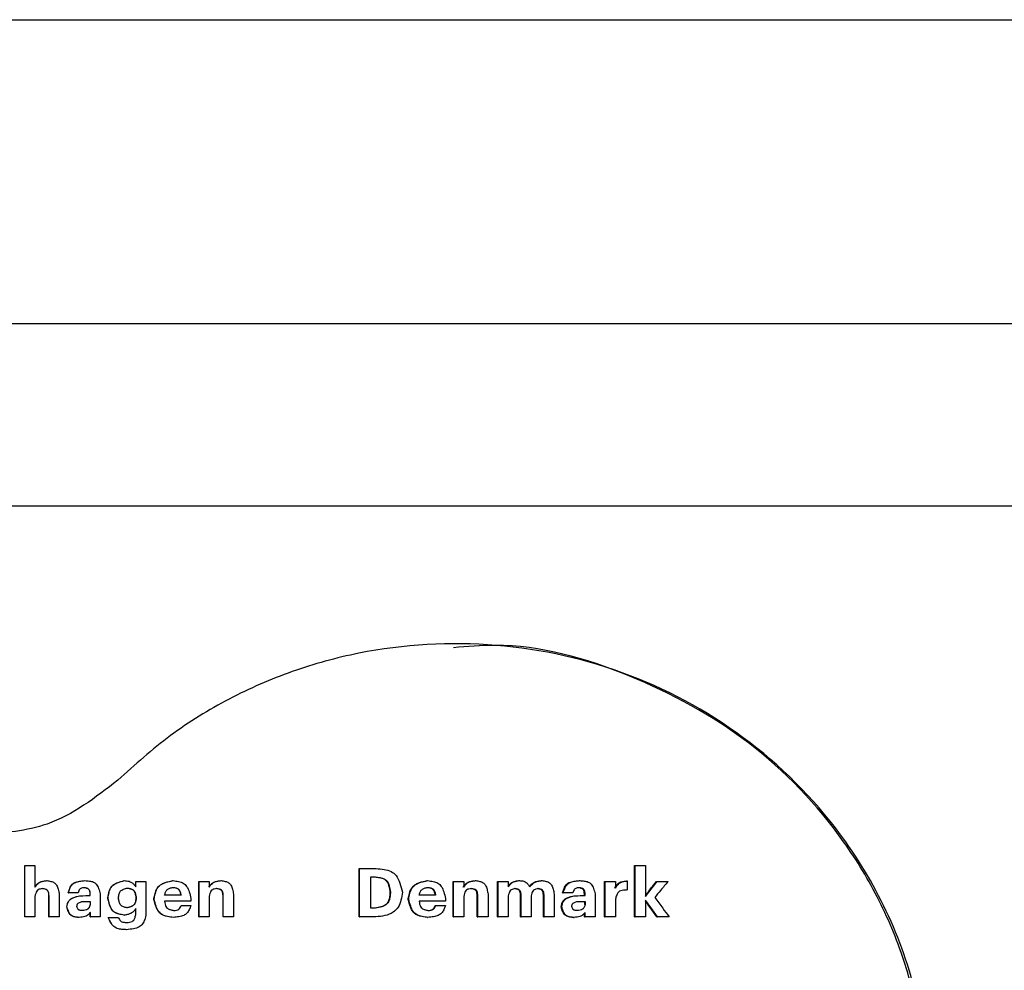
# Model space of a CAD drawing. Header units: millimetres. Extents: x -235 to 665, y -472 to 1260.
# Tile 10 of 18: x 216 to 248, y -436 to -405. Entities that reach past the tile are written whole.
import ezdxf

# ---------------------------------------------------------------- set-up
doc = ezdxf.new("R2010")
doc.units = ezdxf.units.MM

msp = doc.modelspace()

# ---------------------------------------------------------------- linework, layer by layer
at = {"color": 8, "linetype": 'Continuous', "lineweight": 25}
for p, q in [((-235.34, -405.023), (664.66, -405.023)), ((642.66, -421.023), (-213.34, -421.023))]:
    msp.add_line(p, q, dxfattribs=at)
at = {"color": 7, "linetype": 'Continuous', "lineweight": 25}
for p, q in [((654.66, -415.023), (-225.34, -415.023)), ((216.056, -434.521), (216.056, -432.836)), ((216.056, -432.836), (216.058, -432.836)), ((216.058, -434.521), (216.058, -432.836)), ((216.058, -432.836), (216.393, -432.836)), ((216.393, -432.836), (216.393, -433.546)), ((236.107, -434.521), (236.107, -432.836)), ((236.107, -432.836), (236.132, -432.836)), ((236.132, -434.521), (236.132, -432.836)), ((236.132, -432.836), (236.466, -432.836)), ((236.466, -432.836), (236.466, -433.852)), ((227.053, -434.521), (227.053, -432.936)), ((227.053, -432.936), (227.067, -432.936)), ((227.067, -434.521), (227.067, -432.936)), ((227.067, -432.936), (227.607, -432.936)), ((216.782, -433.335), (216.785, -433.335)), ((218.03, -433.335), (218.034, -433.335)), ((219.323, -433.335), (219.328, -433.335)), ((219.705, -433.535), (219.705, -433.362)), ((219.705, -433.362), (219.711, -433.362)), ((219.711, -433.535), (219.711, -433.362)), ((219.711, -433.362), (220.043, -433.362)), ((220.043, -433.362), (220.043, -434.431)), ((220.925, -433.335), (220.932, -433.335)), ((221.779, -434.521), (221.779, -433.362)), ((221.779, -433.362), (221.787, -433.362)), ((221.787, -434.521), (221.787, -433.362)), ((221.787, -433.362), (222.122, -433.362)), ((222.122, -433.362), (222.122, -433.546)), ((222.505, -433.335), (222.514, -433.335)), ((227.441, -434.242), (227.441, -433.215)), ((229.287, -433.335), (229.304, -433.335)), ((230.14, -434.521), (230.14, -433.362)), ((230.14, -433.362), (230.158, -433.362)), ((230.158, -434.521), (230.158, -433.362)), ((230.158, -433.362), (230.492, -433.362)), ((230.492, -433.362), (230.492, -433.546)), ((230.865, -433.335), (230.884, -433.335)), ((231.603, -434.521), (231.603, -433.362)), ((231.603, -433.362), (231.623, -433.362)), ((231.623, -434.521), (231.623, -433.362)), ((231.623, -433.362), (231.957, -433.362)), ((231.957, -433.362), (231.957, -433.539)), ((232.305, -433.335), (232.326, -433.335)), ((233.046, -433.335), (233.068, -433.335)), ((234.282, -433.335), (234.305, -433.335)), ((235.119, -434.521), (235.119, -433.362)), ((235.119, -433.362), (235.143, -433.362)), ((235.143, -434.521), (235.143, -433.362)), ((235.143, -433.362), (235.477, -433.362)), ((235.477, -433.362), (235.477, -433.583)), ((235.841, -433.344), (235.866, -433.344)), ((235.866, -433.344), (235.866, -433.643)), ((236.827, -433.362), (236.853, -433.362)), ((236.853, -433.362), (237.208, -433.362)), ((217.191, -433.783), (217.191, -434.521)), ((217.488, -433.732), (217.491, -433.732)), ((217.808, -433.732), (217.491, -433.732)), ((218.205, -433.781), (218.209, -433.781)), ((218.205, -433.827), (218.205, -433.781)), ((218.209, -433.827), (218.209, -433.781)), ((218.539, -433.765), (218.539, -434.521)), ((222.92, -433.783), (222.92, -434.521)), ((228.066, -433.716), (228.082, -433.716)), ((228.066, -433.716), (228.066, -433.734)), ((228.066, -433.734), (228.082, -433.734)), ((228.082, -433.716), (228.082, -433.734)), ((231.29, -433.783), (231.29, -434.521)), ((233.464, -433.779), (233.464, -434.521)), ((233.741, -433.732), (233.764, -433.732)), ((234.08, -433.732), (233.764, -433.732)), ((234.457, -433.781), (234.48, -433.781)), ((234.457, -433.827), (234.457, -433.781)), ((234.48, -433.827), (234.48, -433.781)), ((234.81, -433.765), (234.81, -434.521)), ((216.393, -433.852), (216.393, -434.521)), ((216.854, -433.83), (216.856, -433.83)), ((216.854, -434.521), (216.854, -433.83)), ((216.856, -434.521), (216.856, -433.83)), ((218.069, -433.827), (218.073, -433.827)), ((218.08, -434.018), (218.209, -434.018)), ((218.205, -434.018), (218.205, -434.116)), ((218.205, -434.116), (218.209, -434.116)), ((218.209, -434.018), (218.209, -434.116)), ((218.793, -433.901), (218.792, -433.909)), ((218.792, -433.909), (218.797, -433.909)), ((218.793, -433.916), (218.792, -433.909)), ((219.139, -433.898), (219.138, -433.909)), ((219.139, -433.916), (219.138, -433.909)), ((219.721, -433.896), (219.722, -433.903)), ((219.721, -433.912), (219.722, -433.903)), ((220.305, -433.938), (220.304, -433.949)), ((220.304, -433.949), (220.31, -433.949)), ((220.305, -433.956), (220.304, -433.949)), ((221.52, -434.014), (220.651, -434.014)), ((221.52, -433.925), (221.52, -434.014)), ((222.122, -433.852), (222.122, -434.521)), ((222.576, -433.83), (222.585, -433.83)), ((222.576, -434.521), (222.576, -433.83)), ((222.585, -434.521), (222.585, -433.83)), ((228.667, -433.938), (228.666, -433.949)), ((228.667, -433.956), (228.666, -433.949)), ((228.666, -433.949), (228.682, -433.949)), ((229.892, -434.014), (229.023, -434.014)), ((229.892, -433.925), (229.892, -434.014)), ((230.492, -433.852), (230.492, -434.521)), ((230.936, -433.83), (230.955, -433.83)), ((230.936, -434.521), (230.936, -433.83)), ((230.955, -434.521), (230.955, -433.83)), ((231.957, -433.836), (231.957, -434.521)), ((232.358, -433.814), (232.379, -433.814)), ((232.358, -434.521), (232.358, -433.814)), ((232.379, -434.521), (232.379, -433.814)), ((232.71, -433.836), (232.71, -434.521)), ((233.11, -433.814), (233.132, -433.814)), ((233.11, -434.521), (233.11, -433.814)), ((233.132, -434.521), (233.132, -433.814)), ((234.322, -433.827), (234.345, -433.827)), ((234.352, -434.018), (234.48, -434.018)), ((234.457, -434.018), (234.457, -434.116)), ((234.457, -434.116), (234.48, -434.116)), ((234.48, -434.018), (234.48, -434.116)), ((235.477, -433.94), (235.477, -434.521)), ((236.466, -433.974), (236.466, -434.521)), ((217.442, -434.2), (217.446, -434.2)), ((218.21, -434.521), (218.21, -434.382)), ((218.214, -434.521), (218.214, -434.382)), ((219.705, -434.431), (219.705, -434.255)), ((219.705, -434.431), (219.711, -434.431)), ((219.711, -434.431), (219.711, -434.255)), ((221.195, -434.156), (221.202, -434.156)), ((221.202, -434.156), (221.518, -434.156)), ((229.556, -434.156), (229.574, -434.156)), ((229.574, -434.156), (229.89, -434.156)), ((233.696, -434.2), (233.718, -434.2)), ((234.462, -434.521), (234.462, -434.404)), ((234.485, -434.521), (234.485, -434.382)), ((216.056, -434.521), (216.058, -434.521)), ((216.393, -434.521), (216.058, -434.521)), ((216.854, -434.521), (216.856, -434.521)), ((217.191, -434.521), (216.856, -434.521)), ((217.845, -434.546), (217.849, -434.546)), ((218.21, -434.521), (218.214, -434.521)), ((218.539, -434.521), (218.214, -434.521)), ((218.802, -434.546), (218.807, -434.546)), ((218.807, -434.546), (219.139, -434.546)), ((219.318, -434.471), (219.324, -434.471)), ((220.934, -434.546), (220.942, -434.546)), ((221.779, -434.521), (221.787, -434.521)), ((222.122, -434.521), (221.787, -434.521)), ((222.576, -434.521), (222.585, -434.521)), ((222.92, -434.521), (222.585, -434.521)), ((227.053, -434.521), (227.067, -434.521)), ((227.604, -434.521), (227.067, -434.521)), ((229.296, -434.546), (229.313, -434.546)), ((230.14, -434.521), (230.158, -434.521)), ((230.492, -434.521), (230.158, -434.521)), ((230.936, -434.521), (230.955, -434.521)), ((231.29, -434.521), (230.955, -434.521)), ((231.603, -434.521), (231.623, -434.521)), ((231.957, -434.521), (231.623, -434.521)), ((232.358, -434.521), (232.379, -434.521)), ((232.71, -434.521), (232.379, -434.521)), ((233.11, -434.521), (233.132, -434.521)), ((233.464, -434.521), (233.132, -434.521)), ((234.098, -434.546), (234.121, -434.546)), ((234.462, -434.521), (234.485, -434.521)), ((234.81, -434.521), (234.485, -434.521)), ((235.119, -434.521), (235.143, -434.521)), ((235.477, -434.521), (235.143, -434.521)), ((236.107, -434.521), (236.132, -434.521)), ((236.466, -434.521), (236.132, -434.521)), ((236.839, -434.521), (236.865, -434.521)), ((237.242, -434.521), (236.865, -434.521)), ((219.401, -434.95), (219.407, -434.95))]:
    msp.add_line(p, q, dxfattribs=at)
at = {"color": 7, "linetype": 'Continuous', "lineweight": 25, "flags": 128}
for points in [[(236.466, -433.852), (236.683, -433.577), (236.853, -433.362)], [(236.865, -434.521), (236.642, -434.215), (236.466, -433.974)]]:
    msp.add_lwpolyline(points, dxfattribs=at)
at = {"color": 7, "linetype": 'Continuous', "lineweight": 25}
for points, knots in [([(219.092, -451.032), (219.653, -451.54), (220.776, -452.558), (222.718, -453.751), (224.799, -454.67), (227.718, -455.479), (231.535, -455.71), (236.007, -454.714), (240.013, -452.489), (242.861, -449.564), (244.621, -446.489), (245.558, -443.593), (245.877, -440.567), (245.566, -437.539), (244.637, -434.641), (242.884, -431.562), (240.044, -428.628), (236.043, -426.394), (231.575, -425.386), (227.757, -425.606), (224.836, -426.408), (222.753, -427.322), (220.807, -428.511), (219.682, -429.525), (219.119, -430.032)], [0, 0, 0, 0, 0.031296, 0.062593, 0.09389, 0.125189, 0.187632, 0.250073, 0.312501, 0.374924, 0.416626, 0.458307, 0.500001, 0.541694, 0.58337, 0.625079, 0.687501, 0.74993, 0.81237, 0.874814, 0.906112, 0.937409, 0.968704, 1, 1, 1, 1]), ([(230.138, -455.417), (230.585, -455.457), (232.535, -455.63), (235.959, -454.655), (239.293, -452.863), (241.549, -450.843), (243.008, -449.102), (244.185, -447.156), (245.05, -445.051), (245.578, -442.836), (245.758, -440.566), (245.585, -438.296), (245.062, -436.08), (244.202, -433.972), (242.642, -431.382), (239.985, -428.613), (235.996, -426.452), (232.565, -425.468), (230.606, -425.637), (230.151, -425.677)], [0, 0, 0, 0, 0.0279967, 0.1221349, 0.2162954, 0.2635241, 0.3107664, 0.3580232, 0.4052926, 0.4525707, 0.4998541, 0.5471382, 0.5944176, 0.6416865, 0.6889427, 0.7831565, 0.8773193, 0.9714566, 1, 1, 1, 1]), ([(219.119, -430.032), (218.378, -430.605), (217.052, -431.63), (215.392, -431.768), (214.66, -431.829)], [0, 0, 0, 0, 0.559049, 1, 1, 1, 1]), ([(227.607, -432.936), (227.695, -432.945), (227.864, -432.962), (228.098, -433.018), (228.297, -433.172), (228.403, -433.425), (228.449, -433.617), (228.473, -433.719)], [0, 0, 0, 0, 0.203506, 0.389187, 0.544935, 0.758982, 1, 1, 1, 1]), ([(216.391, -433.546), (216.423, -433.5), (216.48, -433.42), (216.625, -433.352), (216.724, -433.341), (216.782, -433.335)], [0, 0, 0, 0, 0.355438, 0.6227612, 1, 1, 1, 1]), ([(216.393, -433.546), (216.424, -433.502), (216.474, -433.432), (216.578, -433.372), (216.678, -433.348), (216.748, -433.339), (216.785, -433.335)], [0, 0, 0, 0, 0.341456, 0.544531, 0.760732, 1, 1, 1, 1]), ([(216.785, -433.335), (216.829, -433.342), (216.913, -433.355), (217.031, -433.393), (217.12, -433.487), (217.164, -433.624), (217.181, -433.727), (217.191, -433.783)], [0, 0, 0, 0, 0.200398, 0.375655, 0.536173, 0.749206, 1, 1, 1, 1]), ([(217.488, -433.732), (217.508, -433.671), (217.536, -433.582), (217.598, -433.476), (217.687, -433.397), (217.839, -433.353), (217.964, -433.341), (218.03, -433.335)], [0, 0, 0, 0, 0.258948, 0.377416, 0.490433, 0.730773, 1, 1, 1, 1]), ([(217.491, -433.732), (217.506, -433.685), (217.535, -433.597), (217.595, -433.476), (217.708, -433.389), (217.86, -433.352), (217.973, -433.341), (218.034, -433.335)], [0, 0, 0, 0, 0.197815, 0.375631, 0.539273, 0.752586, 1, 1, 1, 1]), ([(218.034, -433.335), (218.084, -433.338), (218.178, -433.344), (218.312, -433.37), (218.426, -433.454), (218.492, -433.597), (218.523, -433.706), (218.539, -433.765)], [0, 0, 0, 0, 0.20284, 0.381774, 0.542391, 0.75212, 1, 1, 1, 1]), ([(218.793, -433.901), (218.805, -433.827), (218.821, -433.718), (218.872, -433.586), (218.93, -433.505), (219.01, -433.445), (219.141, -433.384), (219.25, -433.355), (219.323, -433.335)], [0, 0, 0, 0, 0.261101, 0.385818, 0.495175, 0.603417, 0.734122, 1, 1, 1, 1]), ([(218.797, -433.909), (218.806, -433.852), (218.823, -433.743), (218.868, -433.59), (218.973, -433.461), (219.138, -433.387), (219.263, -433.353), (219.328, -433.335)], [0, 0, 0, 0, 0.201541, 0.386482, 0.546343, 0.762569, 1, 1, 1, 1]), ([(219.328, -433.335), (219.381, -433.339), (219.465, -433.344), (219.573, -433.389), (219.646, -433.455), (219.689, -433.507), (219.711, -433.535)], [0, 0, 0, 0, 0.3505165, 0.5515871, 0.7639333, 1, 1, 1, 1]), ([(220.305, -433.938), (220.321, -433.856), (220.343, -433.737), (220.403, -433.59), (220.473, -433.504), (220.567, -433.441), (220.718, -433.38), (220.842, -433.353), (220.925, -433.335)], [0, 0, 0, 0, 0.260648, 0.380157, 0.493333, 0.60227, 0.732637, 1, 1, 1, 1]), ([(220.31, -433.949), (220.322, -433.884), (220.345, -433.764), (220.4, -433.595), (220.525, -433.457), (220.715, -433.383), (220.858, -433.352), (220.932, -433.335)], [0, 0, 0, 0, 0.202715, 0.381211, 0.545043, 0.76132, 1, 1, 1, 1]), ([(220.932, -433.335), (220.994, -433.343), (221.109, -433.359), (221.272, -433.407), (221.401, -433.531), (221.472, -433.714), (221.504, -433.852), (221.52, -433.925)], [0, 0, 0, 0, 0.200137, 0.376399, 0.539011, 0.757737, 1, 1, 1, 1]), ([(222.113, -433.546), (222.145, -433.5), (222.202, -433.42), (222.347, -433.352), (222.446, -433.341), (222.505, -433.335)], [0, 0, 0, 0, 0.355464, 0.622761, 1, 1, 1, 1]), ([(222.122, -433.546), (222.153, -433.502), (222.203, -433.432), (222.307, -433.372), (222.407, -433.348), (222.477, -433.339), (222.514, -433.335)], [0, 0, 0, 0, 0.341435, 0.544531, 0.760696, 1, 1, 1, 1]), ([(222.514, -433.335), (222.558, -433.342), (222.642, -433.355), (222.76, -433.393), (222.849, -433.487), (222.893, -433.624), (222.91, -433.727), (222.92, -433.783)], [0, 0, 0, 0, 0.2004287, 0.3756674, 0.5361689, 0.7492057, 1, 1, 1, 1]), ([(227.441, -433.215), (227.468, -433.215), (227.517, -433.215), (227.567, -433.215), (227.588, -433.215)], [0, 0, 0, 0, 0.5599825, 1, 1, 1, 1]), ([(227.573, -433.215), (227.627, -433.221), (227.728, -433.233), (227.87, -433.269), (227.983, -433.37), (228.037, -433.53), (228.056, -433.651), (228.066, -433.716)], [0, 0, 0, 0, 0.203941, 0.381941, 0.540682, 0.749978, 1, 1, 1, 1]), ([(227.588, -433.215), (227.659, -433.223), (227.761, -433.234), (227.886, -433.277), (227.959, -433.331), (228.009, -433.41), (228.055, -433.538), (228.071, -433.645), (228.082, -433.716)], [0, 0, 0, 0, 0.264433, 0.383092, 0.493353, 0.598321, 0.729086, 1, 1, 1, 1]), ([(228.667, -433.938), (228.683, -433.856), (228.704, -433.737), (228.765, -433.59), (228.834, -433.504), (228.929, -433.441), (229.079, -433.38), (229.203, -433.353), (229.287, -433.335)], [0, 0, 0, 0, 0.260642, 0.380146, 0.493341, 0.602259, 0.732645, 1, 1, 1, 1]), ([(228.682, -433.949), (228.694, -433.884), (228.716, -433.764), (228.772, -433.595), (228.897, -433.457), (229.087, -433.383), (229.229, -433.352), (229.304, -433.335)], [0, 0, 0, 0, 0.202714, 0.381221, 0.545023, 0.761331, 1, 1, 1, 1]), ([(229.304, -433.335), (229.365, -433.343), (229.48, -433.359), (229.643, -433.407), (229.772, -433.531), (229.843, -433.714), (229.875, -433.852), (229.892, -433.925)], [0, 0, 0, 0, 0.200131, 0.376378, 0.539012, 0.75773, 1, 1, 1, 1]), ([(230.474, -433.546), (230.506, -433.5), (230.563, -433.42), (230.707, -433.352), (230.807, -433.341), (230.865, -433.335)], [0, 0, 0, 0, 0.355457, 0.622756, 1, 1, 1, 1]), ([(230.492, -433.546), (230.523, -433.502), (230.573, -433.432), (230.677, -433.372), (230.777, -433.348), (230.847, -433.339), (230.884, -433.335)], [0, 0, 0, 0, 0.3414717, 0.5446017, 0.7606914, 1, 1, 1, 1]), ([(230.884, -433.335), (230.929, -433.342), (231.012, -433.355), (231.13, -433.393), (231.219, -433.487), (231.263, -433.624), (231.28, -433.727), (231.29, -433.783)], [0, 0, 0, 0, 0.200405, 0.37569, 0.536167, 0.749204, 1, 1, 1, 1]), ([(231.957, -433.539), (231.987, -433.498), (232.035, -433.433), (232.132, -433.374), (232.226, -433.35), (232.291, -433.34), (232.326, -433.335)], [0, 0, 0, 0, 0.3424039, 0.5459039, 0.7618509, 1, 1, 1, 1]), ([(231.957, -433.516), (231.983, -433.481), (232.034, -433.412), (232.162, -433.355), (232.254, -433.342), (232.305, -433.335)], [0, 0, 0, 0, 0.316486, 0.621901, 1, 1, 1, 1]), ([(232.326, -433.335), (232.374, -433.338), (232.451, -433.343), (232.547, -433.39), (232.608, -433.458), (232.643, -433.51), (232.662, -433.537)], [0, 0, 0, 0, 0.3493622, 0.5485776, 0.7610993, 1, 1, 1, 1]), ([(232.641, -433.537), (232.694, -433.479), (232.796, -433.368), (232.958, -433.346), (233.036, -433.336), (233.046, -433.335)], [0, 0, 0, 0, 0.4887918, 0.9373177, 1, 1, 1, 1]), ([(232.662, -433.537), (232.698, -433.496), (232.756, -433.432), (232.861, -433.371), (232.961, -433.348), (233.031, -433.339), (233.068, -433.335)], [0, 0, 0, 0, 0.346815, 0.55042, 0.764367, 1, 1, 1, 1]), ([(233.068, -433.335), (233.111, -433.342), (233.193, -433.356), (233.308, -433.395), (233.394, -433.488), (233.437, -433.622), (233.455, -433.724), (233.464, -433.779)], [0, 0, 0, 0, 0.199816, 0.374764, 0.535698, 0.749241, 1, 1, 1, 1]), ([(233.741, -433.732), (233.761, -433.671), (233.789, -433.582), (233.851, -433.476), (233.94, -433.397), (234.092, -433.353), (234.216, -433.341), (234.282, -433.335)], [0, 0, 0, 0, 0.258959, 0.377418, 0.490411, 0.730776, 1, 1, 1, 1]), ([(233.764, -433.732), (233.779, -433.685), (233.807, -433.597), (233.867, -433.476), (233.98, -433.389), (234.132, -433.352), (234.245, -433.341), (234.305, -433.335)], [0, 0, 0, 0, 0.197812, 0.375649, 0.539264, 0.752584, 1, 1, 1, 1]), ([(234.305, -433.335), (234.355, -433.338), (234.45, -433.344), (234.584, -433.37), (234.698, -433.454), (234.764, -433.597), (234.794, -433.706), (234.81, -433.765)], [0, 0, 0, 0, 0.202854, 0.381768, 0.542399, 0.75212, 1, 1, 1, 1]), ([(235.452, -433.583), (235.473, -433.548), (235.514, -433.48), (235.635, -433.367), (235.758, -433.353), (235.841, -433.344)], [0, 0, 0, 0, 0.2562921, 0.4956791, 1, 1, 1, 1]), ([(235.477, -433.583), (235.505, -433.535), (235.551, -433.458), (235.653, -433.386), (235.756, -433.359), (235.828, -433.349), (235.866, -433.344)], [0, 0, 0, 0, 0.3460946, 0.5455304, 0.7601399, 1, 1, 1, 1]), ([(236.466, -433.819), (236.53, -433.739), (236.65, -433.586), (236.771, -433.433), (236.827, -433.362)], [0, 0, 0, 0, 0.528913, 1, 1, 1, 1]), ([(237.208, -433.362), (237.126, -433.46), (236.98, -433.636), (236.834, -433.812), (236.77, -433.889)], [0, 0, 0, 0, 0.560009, 1, 1, 1, 1]), ([(216.644, -433.597), (216.616, -433.601), (216.566, -433.608), (216.496, -433.63), (216.442, -433.681), (216.413, -433.76), (216.4, -433.819), (216.393, -433.852)], [0, 0, 0, 0, 0.212371, 0.380551, 0.540187, 0.751281, 1, 1, 1, 1]), ([(216.854, -433.83), (216.852, -433.801), (216.849, -433.754), (216.834, -433.696), (216.809, -433.659), (216.757, -433.623), (216.697, -433.609), (216.652, -433.599), (216.642, -433.597)], [0, 0, 0, 0, 0.240636, 0.389301, 0.49913, 0.609145, 0.912337, 1, 1, 1, 1]), ([(216.856, -433.83), (216.854, -433.804), (216.851, -433.758), (216.837, -433.694), (216.796, -433.641), (216.726, -433.614), (216.673, -433.603), (216.644, -433.597)], [0, 0, 0, 0, 0.21628, 0.387727, 0.542969, 0.750748, 1, 1, 1, 1]), ([(218.013, -433.568), (217.992, -433.57), (217.955, -433.573), (217.903, -433.586), (217.859, -433.616), (217.83, -433.669), (217.815, -433.71), (217.808, -433.732)], [0, 0, 0, 0, 0.2138729, 0.3877159, 0.5486007, 0.7564374, 1, 1, 1, 1]), ([(218.205, -433.781), (218.204, -433.751), (218.202, -433.709), (218.187, -433.656), (218.166, -433.625), (218.135, -433.603), (218.083, -433.582), (218.039, -433.574), (218.009, -433.568)], [0, 0, 0, 0, 0.2646063, 0.386745, 0.4918715, 0.5961734, 0.7274781, 1, 1, 1, 1]), ([(218.209, -433.781), (218.208, -433.757), (218.206, -433.715), (218.194, -433.655), (218.155, -433.608), (218.09, -433.583), (218.04, -433.573), (218.013, -433.568)], [0, 0, 0, 0, 0.215997, 0.385316, 0.539738, 0.748545, 1, 1, 1, 1]), ([(219.139, -433.898), (219.144, -433.856), (219.15, -433.795), (219.176, -433.719), (219.207, -433.673), (219.252, -433.64), (219.326, -433.606), (219.388, -433.59), (219.43, -433.579)], [0, 0, 0, 0, 0.262139, 0.38627, 0.494234, 0.600857, 0.732093, 1, 1, 1, 1]), ([(219.424, -433.579), (219.458, -433.585), (219.518, -433.596), (219.602, -433.625), (219.665, -433.69), (219.696, -433.788), (219.709, -433.862), (219.716, -433.903)], [0, 0, 0, 0, 0.21117, 0.378688, 0.535775, 0.74591, 1, 1, 1, 1]), ([(219.43, -433.579), (219.471, -433.586), (219.532, -433.596), (219.605, -433.628), (219.647, -433.663), (219.676, -433.712), (219.703, -433.789), (219.713, -433.853), (219.721, -433.896)], [0, 0, 0, 0, 0.260942, 0.38251, 0.490598, 0.597491, 0.729806, 1, 1, 1, 1]), ([(220.656, -433.816), (220.665, -433.781), (220.678, -433.73), (220.708, -433.668), (220.751, -433.617), (220.83, -433.58), (220.897, -433.565), (220.932, -433.557)], [0, 0, 0, 0, 0.2602455, 0.3860707, 0.4964859, 0.7355444, 1, 1, 1, 1]), ([(220.925, -433.557), (220.954, -433.561), (221.006, -433.567), (221.078, -433.589), (221.135, -433.641), (221.166, -433.722), (221.18, -433.783), (221.188, -433.816)], [0, 0, 0, 0, 0.2125844, 0.3812166, 0.540482, 0.751354, 1, 1, 1, 1]), ([(220.932, -433.557), (220.968, -433.561), (221.021, -433.568), (221.084, -433.592), (221.122, -433.621), (221.148, -433.661), (221.175, -433.726), (221.187, -433.78), (221.195, -433.816)], [0, 0, 0, 0, 0.2608728, 0.3828539, 0.4911026, 0.5978672, 0.7303212, 1, 1, 1, 1]), ([(222.373, -433.597), (222.345, -433.601), (222.295, -433.608), (222.225, -433.63), (222.171, -433.681), (222.142, -433.76), (222.129, -433.819), (222.122, -433.852)], [0, 0, 0, 0, 0.212336, 0.380542, 0.540196, 0.75127, 1, 1, 1, 1]), ([(222.576, -433.83), (222.574, -433.801), (222.571, -433.754), (222.556, -433.696), (222.531, -433.659), (222.479, -433.623), (222.42, -433.609), (222.374, -433.599), (222.364, -433.597)], [0, 0, 0, 0, 0.240732, 0.389297, 0.499132, 0.609159, 0.91232, 1, 1, 1, 1]), ([(222.585, -433.83), (222.583, -433.804), (222.58, -433.758), (222.566, -433.694), (222.525, -433.641), (222.455, -433.614), (222.402, -433.603), (222.373, -433.597)], [0, 0, 0, 0, 0.216264, 0.387702, 0.542942, 0.75073, 1, 1, 1, 1]), ([(228.066, -433.734), (228.061, -433.787), (228.051, -433.888), (228.017, -434.03), (227.917, -434.147), (227.759, -434.205), (227.641, -434.229), (227.578, -434.242)], [0, 0, 0, 0, 0.201859, 0.381056, 0.5412, 0.757549, 1, 1, 1, 1]), ([(228.082, -433.734), (228.075, -433.804), (228.066, -433.907), (228.024, -434.032), (227.971, -434.106), (227.894, -434.158), (227.769, -434.208), (227.664, -434.228), (227.593, -434.242)], [0, 0, 0, 0, 0.2632314, 0.385987, 0.4926739, 0.5988537, 0.7295136, 1, 1, 1, 1]), ([(228.473, -433.719), (228.461, -433.806), (228.436, -433.972), (228.354, -434.213), (228.164, -434.4), (227.899, -434.502), (227.703, -434.515), (227.604, -434.521)], [0, 0, 0, 0, 0.198192, 0.378016, 0.559279, 0.778371, 1, 1, 1, 1]), ([(229.027, -433.816), (229.036, -433.781), (229.05, -433.73), (229.08, -433.668), (229.122, -433.617), (229.201, -433.58), (229.269, -433.565), (229.304, -433.557)], [0, 0, 0, 0, 0.260256, 0.38609, 0.496483, 0.73556, 1, 1, 1, 1]), ([(229.287, -433.557), (229.316, -433.561), (229.367, -433.567), (229.44, -433.589), (229.496, -433.641), (229.528, -433.722), (229.542, -433.783), (229.549, -433.816)], [0, 0, 0, 0, 0.212545, 0.381186, 0.540496, 0.751361, 1, 1, 1, 1]), ([(229.304, -433.557), (229.34, -433.561), (229.392, -433.568), (229.456, -433.592), (229.493, -433.621), (229.52, -433.661), (229.547, -433.726), (229.559, -433.78), (229.567, -433.816)], [0, 0, 0, 0, 0.260915, 0.3828156, 0.4910952, 0.5978712, 0.7303333, 1, 1, 1, 1]), ([(230.743, -433.597), (230.716, -433.601), (230.666, -433.608), (230.596, -433.63), (230.542, -433.681), (230.512, -433.76), (230.499, -433.819), (230.492, -433.852)], [0, 0, 0, 0, 0.2124348, 0.3806309, 0.5402099, 0.7512864, 1, 1, 1, 1]), ([(230.936, -433.83), (230.934, -433.801), (230.931, -433.754), (230.916, -433.696), (230.892, -433.659), (230.84, -433.623), (230.78, -433.609), (230.735, -433.599), (230.725, -433.597)], [0, 0, 0, 0, 0.240633, 0.389275, 0.499076, 0.609076, 0.912279, 1, 1, 1, 1]), ([(230.955, -433.83), (230.954, -433.804), (230.95, -433.758), (230.936, -433.694), (230.896, -433.641), (230.826, -433.614), (230.772, -433.603), (230.743, -433.597)], [0, 0, 0, 0, 0.216281, 0.387718, 0.543004, 0.750748, 1, 1, 1, 1]), ([(232.19, -433.599), (232.164, -433.603), (232.118, -433.61), (232.054, -433.631), (232.004, -433.679), (231.976, -433.751), (231.964, -433.806), (231.957, -433.836)], [0, 0, 0, 0, 0.211961, 0.379954, 0.540257, 0.751662, 1, 1, 1, 1]), ([(232.358, -433.814), (232.356, -433.785), (232.352, -433.74), (232.335, -433.685), (232.309, -433.65), (232.253, -433.618), (232.204, -433.607), (232.169, -433.599)], [0, 0, 0, 0, 0.274039, 0.414937, 0.529386, 0.67137, 1, 1, 1, 1]), ([(232.379, -433.814), (232.377, -433.791), (232.373, -433.749), (232.36, -433.691), (232.325, -433.643), (232.262, -433.616), (232.215, -433.605), (232.19, -433.599)], [0, 0, 0, 0, 0.216307, 0.38966, 0.546916, 0.753196, 1, 1, 1, 1]), ([(232.943, -433.599), (232.917, -433.603), (232.871, -433.61), (232.807, -433.631), (232.757, -433.679), (232.729, -433.751), (232.717, -433.806), (232.71, -433.836)], [0, 0, 0, 0, 0.212024, 0.380032, 0.540278, 0.751686, 1, 1, 1, 1]), ([(233.11, -433.814), (233.108, -433.785), (233.105, -433.74), (233.088, -433.686), (233.063, -433.651), (233.007, -433.618), (232.957, -433.607), (232.922, -433.599)], [0, 0, 0, 0, 0.272495, 0.412605, 0.526005, 0.664564, 1, 1, 1, 1]), ([(233.132, -433.814), (233.13, -433.791), (233.127, -433.749), (233.114, -433.691), (233.079, -433.642), (233.016, -433.616), (232.969, -433.605), (232.943, -433.599)], [0, 0, 0, 0, 0.216491, 0.389609, 0.546593, 0.752945, 1, 1, 1, 1]), ([(234.285, -433.568), (234.264, -433.57), (234.227, -433.573), (234.175, -433.586), (234.13, -433.616), (234.101, -433.669), (234.087, -433.71), (234.08, -433.732)], [0, 0, 0, 0, 0.213783, 0.387709, 0.548535, 0.756396, 1, 1, 1, 1]), ([(234.457, -433.781), (234.456, -433.751), (234.455, -433.709), (234.44, -433.656), (234.419, -433.625), (234.387, -433.603), (234.335, -433.582), (234.291, -433.574), (234.262, -433.568)], [0, 0, 0, 0, 0.264587, 0.386733, 0.491907, 0.596151, 0.727488, 1, 1, 1, 1]), ([(234.48, -433.781), (234.479, -433.757), (234.477, -433.715), (234.465, -433.655), (234.427, -433.608), (234.361, -433.583), (234.312, -433.573), (234.285, -433.568)], [0, 0, 0, 0, 0.215984, 0.385278, 0.539759, 0.748481, 1, 1, 1, 1]), ([(235.866, -433.643), (235.826, -433.644), (235.754, -433.645), (235.654, -433.66), (235.566, -433.714), (235.514, -433.817), (235.49, -433.897), (235.477, -433.94)], [0, 0, 0, 0, 0.21698, 0.390464, 0.546727, 0.753253, 1, 1, 1, 1]), ([(217.442, -434.2), (217.447, -434.166), (217.455, -434.098), (217.496, -434.002), (217.574, -433.934), (217.756, -433.837), (217.93, -433.832), (218.069, -433.827)], [0, 0, 0, 0, 0.12723, 0.248877, 0.374152, 0.500568, 1, 1, 1, 1]), ([(217.446, -434.2), (217.45, -434.166), (217.459, -434.098), (217.499, -434.002), (217.578, -433.934), (217.759, -433.837), (217.934, -433.832), (218.073, -433.827)], [0, 0, 0, 0, 0.1271292, 0.2486878, 0.3739378, 0.5003752, 1, 1, 1, 1]), ([(217.773, -434.182), (217.775, -434.166), (217.778, -434.141), (217.789, -434.111), (217.806, -434.085), (217.839, -434.059), (217.929, -434.018), (218.014, -434.018), (218.08, -434.018)], [0, 0, 0, 0, 0.127176, 0.188906, 0.24855, 0.36155, 0.500798, 1, 1, 1, 1]), ([(218.205, -434.116), (218.198, -434.141), (218.186, -434.185), (218.158, -434.246), (218.105, -434.289), (218.031, -434.31), (217.975, -434.318), (217.945, -434.322)], [0, 0, 0, 0, 0.210719, 0.377312, 0.537868, 0.751451, 1, 1, 1, 1]), ([(218.209, -434.116), (218.201, -434.146), (218.189, -434.192), (218.16, -434.244), (218.118, -434.285), (218.043, -434.31), (217.981, -434.318), (217.949, -434.322)], [0, 0, 0, 0, 0.258578, 0.378899, 0.488928, 0.7297, 1, 1, 1, 1]), ([(218.073, -433.827), (218.098, -433.827), (218.144, -433.827), (218.189, -433.827), (218.209, -433.827)], [0, 0, 0, 0, 0.559987, 1, 1, 1, 1]), ([(219.136, -434.427), (219.126, -434.425), (219.083, -434.416), (219.013, -434.382), (218.911, -434.296), (218.839, -434.129), (218.809, -433.99), (218.793, -433.916)], [0, 0, 0, 0, 0.04768, 0.200287, 0.345571, 0.653991, 1, 1, 1, 1]), ([(219.324, -434.471), (219.269, -434.46), (219.164, -434.441), (219.017, -434.39), (218.903, -434.275), (218.839, -434.107), (218.812, -433.979), (218.797, -433.909)], [0, 0, 0, 0, 0.1991906, 0.3756146, 0.5382292, 0.7498242, 1, 1, 1, 1]), ([(219.423, -434.229), (219.383, -434.221), (219.324, -434.21), (219.254, -434.178), (219.198, -434.128), (219.161, -434.035), (219.147, -433.957), (219.139, -433.916)], [0, 0, 0, 0, 0.2599199, 0.381268, 0.4905384, 0.7301944, 1, 1, 1, 1]), ([(219.716, -433.903), (219.711, -433.938), (219.702, -434.001), (219.678, -434.089), (219.622, -434.16), (219.528, -434.201), (219.456, -434.219), (219.417, -434.229)], [0, 0, 0, 0, 0.218668, 0.389311, 0.54732, 0.756177, 1, 1, 1, 1]), ([(219.721, -433.912), (219.715, -433.954), (219.707, -434.016), (219.679, -434.091), (219.648, -434.137), (219.602, -434.17), (219.527, -434.203), (219.465, -434.218), (219.423, -434.229)], [0, 0, 0, 0, 0.262209, 0.386839, 0.495049, 0.601828, 0.732855, 1, 1, 1, 1]), ([(219.722, -433.903), (219.721, -433.903), (219.72, -433.903), (219.718, -433.903), (219.717, -433.903), (219.716, -433.903), (219.716, -433.903)], [0, 0, 0, 0, 0.320457, 0.640916, 0.961373, 1, 1, 1, 1]), ([(220.934, -434.546), (220.852, -434.535), (220.731, -434.519), (220.581, -434.466), (220.492, -434.402), (220.425, -434.31), (220.358, -434.162), (220.327, -434.039), (220.305, -433.956)], [0, 0, 0, 0, 0.261234, 0.380744, 0.49365, 0.602165, 0.732421, 1, 1, 1, 1]), ([(220.942, -434.546), (220.878, -434.537), (220.758, -434.521), (220.587, -434.473), (220.446, -434.353), (220.366, -434.166), (220.33, -434.023), (220.31, -433.949)], [0, 0, 0, 0, 0.200701, 0.378609, 0.541767, 0.758339, 1, 1, 1, 1]), ([(220.651, -434.014), (220.657, -434.047), (220.666, -434.107), (220.693, -434.19), (220.751, -434.256), (220.843, -434.293), (220.913, -434.309), (220.951, -434.318)], [0, 0, 0, 0, 0.213355, 0.384845, 0.543974, 0.753633, 1, 1, 1, 1]), ([(221.195, -433.816), (221.095, -433.816), (220.915, -433.816), (220.735, -433.816), (220.656, -433.816)], [0, 0, 0, 0, 0.560025, 1, 1, 1, 1]), ([(229.296, -434.546), (229.213, -434.535), (229.093, -434.519), (228.943, -434.466), (228.853, -434.402), (228.787, -434.31), (228.72, -434.162), (228.689, -434.039), (228.667, -433.956)], [0, 0, 0, 0, 0.261225, 0.380724, 0.493663, 0.602175, 0.732426, 1, 1, 1, 1]), ([(229.313, -434.546), (229.25, -434.537), (229.129, -434.521), (228.959, -434.473), (228.818, -434.353), (228.738, -434.166), (228.701, -434.023), (228.682, -433.949)], [0, 0, 0, 0, 0.200701, 0.378595, 0.541775, 0.758339, 1, 1, 1, 1]), ([(229.023, -434.014), (229.028, -434.047), (229.038, -434.107), (229.065, -434.19), (229.122, -434.256), (229.215, -434.293), (229.284, -434.309), (229.322, -434.318)], [0, 0, 0, 0, 0.2133463, 0.3848438, 0.5439617, 0.7536414, 1, 1, 1, 1]), ([(229.567, -433.816), (229.466, -433.816), (229.286, -433.816), (229.106, -433.816), (229.027, -433.816)], [0, 0, 0, 0, 0.560002, 1, 1, 1, 1]), ([(233.696, -434.2), (233.7, -434.166), (233.709, -434.098), (233.749, -434.002), (233.827, -433.934), (234.009, -433.837), (234.183, -433.832), (234.322, -433.827)], [0, 0, 0, 0, 0.127234, 0.248869, 0.374129, 0.50055, 1, 1, 1, 1]), ([(233.718, -434.2), (233.722, -434.166), (233.731, -434.098), (233.772, -434.002), (233.85, -433.934), (234.031, -433.837), (234.206, -433.832), (234.345, -433.827)], [0, 0, 0, 0, 0.127129, 0.248695, 0.373932, 0.500377, 1, 1, 1, 1]), ([(234.045, -434.182), (234.047, -434.166), (234.05, -434.141), (234.061, -434.111), (234.078, -434.085), (234.111, -434.059), (234.2, -434.018), (234.285, -434.018), (234.352, -434.018)], [0, 0, 0, 0, 0.12718, 0.18889, 0.248554, 0.361506, 0.500837, 1, 1, 1, 1]), ([(234.48, -434.116), (234.472, -434.146), (234.461, -434.192), (234.431, -434.244), (234.389, -434.285), (234.315, -434.31), (234.253, -434.318), (234.22, -434.322)], [0, 0, 0, 0, 0.258569, 0.378922, 0.488945, 0.729704, 1, 1, 1, 1]), ([(234.345, -433.827), (234.37, -433.827), (234.415, -433.827), (234.46, -433.827), (234.48, -433.827)], [0, 0, 0, 0, 0.560039, 1, 1, 1, 1]), ([(236.839, -434.521), (236.765, -434.419), (236.641, -434.248), (236.516, -434.077), (236.466, -434.009)], [0, 0, 0, 0, 0.598301, 1, 1, 1, 1]), ([(236.77, -433.889), (236.858, -434.007), (237.016, -434.218), (237.173, -434.429), (237.242, -434.521)], [0, 0, 0, 0, 0.5600126, 1, 1, 1, 1]), ([(217.845, -434.546), (217.794, -434.542), (217.718, -434.536), (217.625, -434.507), (217.568, -434.47), (217.525, -434.416), (217.48, -434.326), (217.457, -434.251), (217.442, -434.2)], [0, 0, 0, 0, 0.261493, 0.384604, 0.493517, 0.600482, 0.732033, 1, 1, 1, 1]), ([(217.849, -434.546), (217.807, -434.542), (217.732, -434.536), (217.627, -434.51), (217.54, -434.444), (217.486, -434.332), (217.46, -434.246), (217.446, -434.2)], [0, 0, 0, 0, 0.213259, 0.383991, 0.542386, 0.75318, 1, 1, 1, 1]), ([(217.949, -434.322), (217.926, -434.321), (217.893, -434.319), (217.852, -434.308), (217.827, -434.295), (217.807, -434.273), (217.788, -434.236), (217.779, -434.204), (217.773, -434.182)], [0, 0, 0, 0, 0.266691, 0.393878, 0.501475, 0.606236, 0.734953, 1, 1, 1, 1]), ([(218.214, -434.382), (218.182, -434.417), (218.131, -434.473), (218.034, -434.52), (217.944, -434.537), (217.882, -434.543), (217.849, -434.546)], [0, 0, 0, 0, 0.340689, 0.546028, 0.76253, 1, 1, 1, 1]), ([(219.711, -434.255), (219.679, -434.297), (219.627, -434.364), (219.526, -434.426), (219.428, -434.453), (219.36, -434.465), (219.324, -434.471)], [0, 0, 0, 0, 0.3432143, 0.5471343, 0.7628807, 1, 1, 1, 1]), ([(220.043, -434.431), (220.031, -434.491), (220.007, -434.603), (219.947, -434.761), (219.811, -434.876), (219.622, -434.925), (219.481, -434.941), (219.407, -434.95)], [0, 0, 0, 0, 0.2003, 0.375759, 0.537045, 0.756006, 1, 1, 1, 1]), ([(219.407, -434.714), (219.44, -434.711), (219.5, -434.705), (219.584, -434.684), (219.652, -434.629), (219.688, -434.538), (219.703, -434.468), (219.711, -434.431)], [0, 0, 0, 0, 0.215528, 0.387394, 0.544016, 0.752216, 1, 1, 1, 1]), ([(221.518, -434.156), (221.5, -434.202), (221.466, -434.29), (221.396, -434.41), (221.276, -434.492), (221.12, -434.529), (221.004, -434.54), (220.942, -434.546)], [0, 0, 0, 0, 0.195968, 0.373329, 0.539502, 0.753676, 1, 1, 1, 1]), ([(220.951, -434.318), (220.982, -434.316), (221.042, -434.314), (221.122, -434.284), (221.169, -434.222), (221.191, -434.179), (221.202, -434.156)], [0, 0, 0, 0, 0.295259, 0.551874, 0.75972, 1, 1, 1, 1]), ([(227.593, -434.242), (227.565, -434.242), (227.514, -434.242), (227.463, -434.242), (227.441, -434.242)], [0, 0, 0, 0, 0.560025, 1, 1, 1, 1]), ([(229.305, -434.318), (229.333, -434.316), (229.387, -434.313), (229.452, -434.295), (229.492, -434.262), (229.525, -434.219), (229.544, -434.181), (229.556, -434.156)], [0, 0, 0, 0, 0.262221, 0.500662, 0.608933, 0.73898, 1, 1, 1, 1]), ([(229.89, -434.156), (229.872, -434.202), (229.837, -434.29), (229.767, -434.41), (229.647, -434.492), (229.491, -434.529), (229.375, -434.54), (229.313, -434.546)], [0, 0, 0, 0, 0.195953, 0.373342, 0.539472, 0.753672, 1, 1, 1, 1]), ([(229.322, -434.318), (229.354, -434.316), (229.413, -434.314), (229.494, -434.284), (229.54, -434.222), (229.562, -434.179), (229.574, -434.156)], [0, 0, 0, 0, 0.295206, 0.551813, 0.759754, 1, 1, 1, 1]), ([(234.098, -434.546), (234.047, -434.542), (233.971, -434.536), (233.878, -434.507), (233.821, -434.47), (233.778, -434.416), (233.733, -434.326), (233.711, -434.251), (233.696, -434.2)], [0, 0, 0, 0, 0.261501, 0.384623, 0.493521, 0.600492, 0.732046, 1, 1, 1, 1]), ([(234.121, -434.546), (234.079, -434.542), (234.004, -434.536), (233.899, -434.511), (233.812, -434.444), (233.758, -434.332), (233.732, -434.246), (233.718, -434.2)], [0, 0, 0, 0, 0.213224, 0.384018, 0.542392, 0.753188, 1, 1, 1, 1]), ([(234.22, -434.322), (234.198, -434.321), (234.165, -434.319), (234.124, -434.308), (234.098, -434.295), (234.079, -434.273), (234.06, -434.236), (234.051, -434.204), (234.045, -434.182)], [0, 0, 0, 0, 0.2666278, 0.393837, 0.5014208, 0.6062426, 0.734945, 1, 1, 1, 1]), ([(234.485, -434.382), (234.453, -434.417), (234.402, -434.473), (234.306, -434.52), (234.216, -434.537), (234.154, -434.543), (234.121, -434.546)], [0, 0, 0, 0, 0.340614, 0.546082, 0.762516, 1, 1, 1, 1]), ([(219.183, -434.929), (219.153, -434.923), (219.095, -434.911), (219.014, -434.874), (218.946, -434.812), (218.871, -434.704), (218.83, -434.609), (218.802, -434.546)], [0, 0, 0, 0, 0.1590892, 0.3106386, 0.4603382, 0.6377183, 1, 1, 1, 1]), ([(219.407, -434.95), (219.354, -434.947), (219.251, -434.942), (219.107, -434.918), (218.972, -434.846), (218.879, -434.71), (218.832, -434.603), (218.807, -434.546)], [0, 0, 0, 0, 0.200203, 0.391852, 0.552652, 0.764874, 1, 1, 1, 1]), ([(219.139, -434.546), (219.148, -434.568), (219.165, -434.607), (219.199, -434.66), (219.254, -434.693), (219.325, -434.708), (219.378, -434.712), (219.407, -434.714)], [0, 0, 0, 0, 0.207523, 0.370768, 0.535798, 0.751943, 1, 1, 1, 1])]:
    msp.add_open_spline(points, degree=3, knots=knots, dxfattribs=at)

doc.saveas('drawing.dxf')
